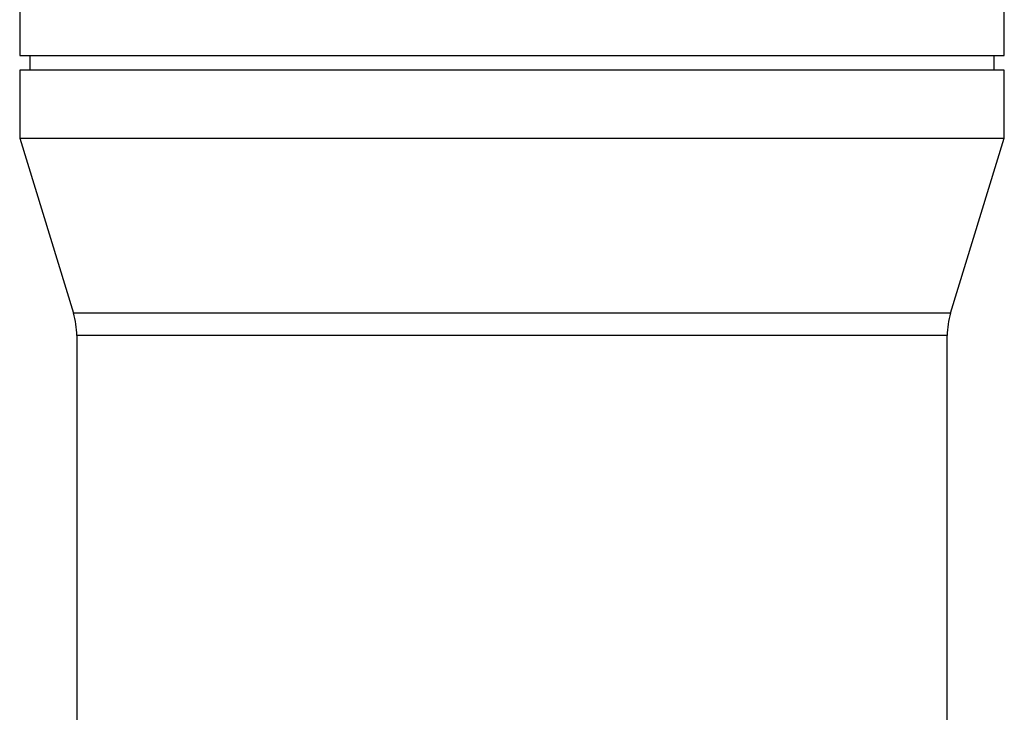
# Model space of a CAD drawing. Header units: millimetres. Extents: x 1082 to 1944, y 830 to 2111.
# Tile 5 of 9: x 1268 to 1587, y 1470 to 1695. Entities that reach past the tile are written whole.
import ezdxf

# ---------------------------------------------------------------- set-up
doc = ezdxf.new("R2010")
doc.units = ezdxf.units.MM

msp = doc.modelspace()

# ---------------------------------------------------------------- linework, layer by layer
at = {"color": 7, "linetype": 'Continuous', "lineweight": 25}
for p, q in [((1267.96, 1701.01), (1267.96, 1683.01)), ((1586.96, 1683.01), (1586.96, 1701.01)), ((1267.96, 1683.01), (1586.96, 1683.01)), ((1271.26, 1683.01), (1271.26, 1678.21)), ((1583.66, 1678.21), (1583.66, 1683.01)), ((1267.96, 1678.21), (1267.96, 1656.24)), ((1586.96, 1678.21), (1267.96, 1678.21)), ((1586.96, 1656.24), (1586.96, 1678.21)), ((1267.96, 1656.24), (1285.36, 1599.6)), ((1267.96, 1656.24), (1427.46, 1656.24)), ((1427.46, 1656.24), (1586.96, 1656.24)), ((1569.56, 1599.6), (1586.96, 1656.24)), ((1286.46, 1592.26), (1286.46, 1308.15)), ((1568.46, 1308.15), (1568.46, 1592.26))]:
    msp.add_line(p, q, dxfattribs=at)
at = {"color": 1, "linetype": 'Continuous', "lineweight": 25}
for p, q in [((1569.56, 1599.6), (1285.36, 1599.6)), ((1568.46, 1592.26), (1286.46, 1592.26))]:
    msp.add_line(p, q, dxfattribs=at)
at = {"color": 7, "linetype": 'Continuous', "lineweight": 25}
for centre, start, end in [((1261.46, 1592.26), 0, 17.074), ((1593.46, 1592.26), 162.926, 180)]:
    msp.add_arc(centre, 25, start, end, dxfattribs=at)

doc.saveas('drawing.dxf')
